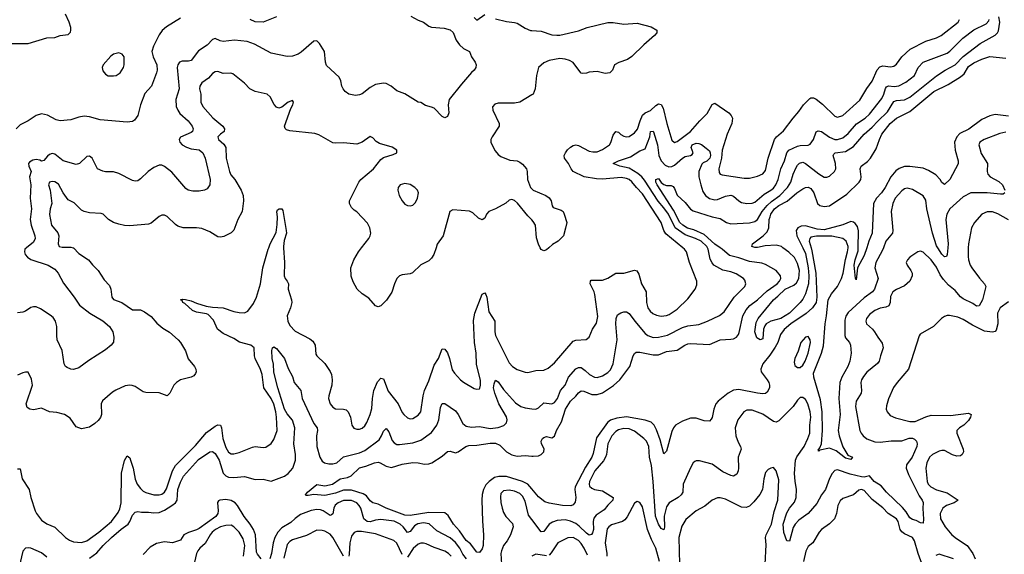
# Model space of a CAD drawing. Header units: inches. Extents: x 1843162 to 1959474, y 907081 to 1016326.
# Tile 128 of 256: x 1866167 to 1873538, y 967704 to 971708. Entities that reach past the tile are written whole.
import ezdxf

# ---------------------------------------------------------------- set-up
doc = ezdxf.new("R2010")
doc.units = ezdxf.units.IN
doc.header["$MEASUREMENT"] = 0
for name, color, linetype in [('B8966', 7, 'Continuous'), ('B8967', 7, 'Continuous'), ('B8976', 7, 'Continuous'), ('B8977', 7, 'Continuous')]:
    doc.layers.add(name, color=color, linetype=linetype)

msp = doc.modelspace()

# ---------------------------------------------------------------- linework, layer by layer
at = {"layer": 'B8966', "color": 5}
for points, elevation in [([(1866218.4, 970000), (1866206, 969990), (1866203.5, 969970), (1866208.8, 969950), (1866224.5, 969930), (1866250, 969912.8), (1866379.3, 969870), (1866430, 969839.6), (1866455.4, 969810), (1866493.8, 969733.8), (1866575.6, 969630), (1866614, 969570), (1866691.6, 969510), (1866790, 969452.6), (1866838, 969410), (1866863.5, 969370), (1866871.6, 969330), (1866867.8, 969292.2), (1866851.1, 969268.9), (1866810, 969234.4), (1866683.7, 969156.3), (1866610, 969099.1), (1866570, 969088), (1866550, 969090.7), (1866522.4, 969102.4), (1866510, 969111), (1866499.1, 969130), (1866484.4, 969230), (1866448.2, 969310), (1866443.7, 969343.7), (1866445.7, 969410), (1866435.8, 969450), (1866416.1, 969476.1), (1866393.9, 969493.9), (1866321.8, 969541.8), (1866290, 969557), (1866270, 969557.6), (1866250, 969552.2), (1866210, 969524.9), (1866190, 969517), (1866150, 969511.8)], 640), ([(1866566.1, 970000), (1866570, 969998.9), (1866610, 969956.5), (1866680.9, 969910), (1866711.9, 969871.9), (1866754.7, 969830), (1866798.6, 969758.6), (1866838.1, 969718.1), (1866848.6, 969688.6), (1866855.4, 969630), (1866870, 969611), (1866931.9, 969590), (1867010, 969534.1), (1867070, 969533.8), (1867100.2, 969520.2), (1867150, 969484.4), (1867194.5, 969434.5), (1867237.4, 969397.4), (1867287.4, 969367.4), (1867353.3, 969310), (1867371.2, 969290), (1867406.8, 969226.8), (1867428.5, 969168.5), (1867476, 969110), (1867485.7, 969090), (1867486.9, 969070), (1867482, 969058), (1867470, 969041.3), (1867450.7, 969029.3), (1867370, 969010.3), (1867339.6, 968990), (1867320.5, 968970), (1867290, 968910.8), (1867270, 968890.8), (1867210, 968912.2), (1867110, 968915.3), (1867090, 968921.7), (1867030, 968960.7), (1867008.5, 968968.5), (1866990, 968970.2), (1866955.7, 968964.3), (1866886.3, 968933.7), (1866861, 968919), (1866785.9, 968854.1), (1866776.8, 968830), (1866779.1, 968750), (1866770.7, 968729.3), (1866753.4, 968706.6), (1866730, 968683.7), (1866690, 968657), (1866630, 968642.4), (1866590, 968659.1), (1866543.4, 968723.4), (1866502.8, 968750), (1866444.9, 968764.9), (1866390, 968770.2), (1866330, 968798), (1866270, 968785.2), (1866243, 968790), (1866223.7, 968803.7), (1866215.9, 968830), (1866261.3, 968970), (1866255.8, 969015.8), (1866230, 969068), (1866210, 969068.7), (1866190, 969063.1), (1866150, 969045.7)], 620), ([(1866150, 968343.8), (1866170, 968342.8), (1866186.2, 968270), (1866236.4, 968190), (1866249.7, 968129.7), (1866282.7, 968030), (1866292.5, 968010), (1866330, 967960.2), (1866370, 967931.1), (1866430, 967908), (1866510, 967830.2), (1866539.6, 967810), (1866570, 967797.4), (1866630, 967793), (1866670, 967805.2), (1866759.1, 967870), (1866854.2, 967950), (1866903.7, 968016.3), (1866915.8, 968044.2), (1866925.8, 968090), (1866929.4, 968310.6), (1866950, 968405.5), (1866970, 968440.3), (1866990, 968425.7), (1866996.8, 968410), (1867015.6, 968350), (1867030, 968266), (1867046.8, 968230), (1867070, 968196.9), (1867090, 968177.3), (1867110, 968165.4), (1867170, 968150.2), (1867210, 968148.5), (1867230, 968154.2), (1867250, 968168), (1867265.8, 968194.2), (1867310.5, 968330), (1867332, 968368), (1867481.7, 968518.3), (1867564, 968616), (1867630, 968664.3), (1867650, 968672.4), (1867670.2, 968670), (1867678.1, 968650), (1867688, 968570), (1867710, 968502.6), (1867730, 968469.1), (1867750, 968456.5), (1867770, 968455.2), (1867810, 968465.4), (1867910, 968506.9), (1867930, 968510.2), (1867990, 968503.1), (1868010, 968507), (1868050, 968534.4), (1868070, 968563.8), (1868094.2, 968630), (1868089.9, 968730), (1868083.7, 968770), (1868070, 968827.3), (1868050.5, 968870.5), (1867993.6, 968950), (1867982.8, 969050), (1867970, 969086.6), (1867929.3, 969170), (1867924, 969190), (1867921.2, 969250), (1867897.6, 969270), (1867811.5, 969291.5), (1867770, 969320.4), (1867690, 969357.7), (1867646.6, 969390), (1867616.4, 969456.4), (1867578.6, 969498.6), (1867565.4, 969505.4), (1867490, 969518.2), (1867459.8, 969530), (1867402.3, 969582.3), (1867388.2, 969590), (1867383.6, 969603.6), (1867369.6, 969610.4), (1867384.4, 969615.6), (1867408.3, 969611.7), (1867450, 969601.3), (1867490, 969583.6), (1867561.6, 969561.6), (1867610, 969553.8), (1867690, 969549.2), (1867770, 969522.9), (1867810, 969514.5), (1867850, 969513.4), (1867875, 969525), (1867918.2, 969581.8), (1867939.9, 969630), (1867970.7, 969730), (1867988, 969850), (1868026.8, 969990), (1868030.7, 970000)], 580), ([(1868142.4, 970000), (1868150.2, 969890.2), (1868146, 969790), (1868153.4, 969770), (1868170.2, 969750), (1868179.2, 969730), (1868175.5, 969690), (1868202.4, 969610), (1868203.6, 969590), (1868193.6, 969550), (1868168.4, 969490), (1868174.5, 969450), (1868190, 969417), (1868230, 969374), (1868338.1, 969318.1), (1868360.6, 969300.6), (1868377.6, 969270), (1868383.5, 969203.5), (1868391.7, 969190), (1868450, 969131.6), (1868491.9, 969071.9), (1868500.2, 969050), (1868506.3, 969010), (1868503.2, 968970), (1868480.2, 968890), (1868478.5, 968870), (1868491.6, 968830), (1868510, 968806), (1868530, 968794), (1868591.2, 968791.2), (1868610, 968784.6), (1868627, 968770), (1868642.3, 968730), (1868653, 968670), (1868667.2, 968647.2), (1868690, 968640.4), (1868710, 968641.3), (1868730, 968648.7), (1868750, 968666.4), (1868765.1, 968690), (1868790, 968750.7), (1868804, 968796), (1868806.8, 968870), (1868818.6, 968930), (1868845.2, 968994.8), (1868870, 969022.6), (1868890, 969017.6), (1868926, 968926), (1868999.3, 968830), (1869030, 968766.4), (1869042.6, 968750), (1869070, 968725.7), (1869090, 968719.5), (1869110, 968720.3), (1869150, 968744.6), (1869169.7, 968770), (1869187.4, 968890), (1869197.5, 968930), (1869230, 969002.6), (1869270, 969120.3), (1869301.2, 969170), (1869330, 969242.8), (1869350, 969240.4), (1869370, 969212.4), (1869385.4, 969170), (1869405.4, 969085.4), (1869421.2, 969061.2), (1869466.7, 969010), (1869490, 968992), (1869570, 968946), (1869590, 968940.7), (1869610, 968942.8), (1869612.7, 968947.3), (1869616.9, 968970), (1869615.5, 969004.5), (1869587.2, 969127.2), (1869583.4, 969210), (1869571.1, 969290), (1869564.9, 969455.1), (1869574.4, 969510), (1869630, 969652.9), (1869650, 969662), (1869656.3, 969650), (1869663, 969630), (1869679.7, 969519.7), (1869723.9, 969450), (1869724.2, 969370), (1869730, 969343), (1869830, 969138.4), (1869855.3, 969110), (1869890, 969087.9), (1869950, 969067.2), (1869970, 969065.3), (1870000, 969073.1)], 580), ([(1869284.1, 970000), (1869268, 969950), (1869250, 969920.5), (1869230, 969902), (1869168.8, 969871.2), (1869107.5, 969812.5), (1869090, 969804.2), (1869030, 969797.3), (1869010, 969788.9), (1868989.8, 969770), (1868972, 969730), (1868953, 969667), (1868913.2, 969606.8), (1868870, 969565.5), (1868850, 969558), (1868830, 969564), (1868781.2, 969621.2), (1868730, 969654), (1868694, 969690), (1868663.4, 969743.4), (1868647.7, 969787.7), (1868645.7, 969850), (1868667.2, 969910), (1868702.3, 969970), (1868725.5, 970000)], 620), ([(1866690, 967675.1), (1866744.6, 967715.4), (1866791.3, 967770), (1866854.3, 967830), (1866927.1, 967892.9), (1866978.2, 967930), (1866992.1, 967950), (1867010, 967997.3), (1867030, 968019.6), (1867050, 968023.6), (1867078.5, 968018.5), (1867130, 968020.4), (1867170, 968015.1), (1867210, 968017.9), (1867250, 968034.4), (1867306.6, 968070), (1867332.7, 968090), (1867344.5, 968110), (1867351.1, 968190), (1867370, 968245.2), (1867392.5, 968290), (1867505.8, 968414.2), (1867590, 968471.9), (1867610, 968474.6), (1867630, 968457.8), (1867658.8, 968410), (1867690, 968311.9), (1867710, 968292.1), (1867730, 968282.6), (1867770, 968278.3), (1867850, 968285.5), (1867930, 968264.2), (1867990, 968265.4), (1868050, 968251.2), (1868149.7, 968290), (1868177.8, 968310), (1868212.1, 968350), (1868230.8, 968409.2), (1868230.3, 968450), (1868218.2, 968530), (1868227.4, 968650), (1868209.6, 968709.6), (1868170, 968755.4), (1868148.3, 968790), (1868099.1, 968950), (1868070, 969066.6), (1868067.7, 969127.7), (1868057.8, 969170), (1868053.3, 969230), (1868059.5, 969250), (1868070, 969257), (1868090, 969246), (1868148.9, 969170), (1868175.7, 969095.7), (1868210, 969034.4), (1868222.3, 968990), (1868271.7, 968930), (1868282.6, 968870), (1868370, 968683.1), (1868392.6, 968650), (1868397.2, 968630), (1868388.7, 968590), (1868390.2, 968510), (1868412.9, 968430), (1868430, 968402), (1868448.9, 968388.9), (1868481.6, 968381.6), (1868510, 968380.9), (1868541.3, 968390), (1868590, 968434.2), (1868710, 968462.5), (1868750, 968480.8), (1868858, 968562), (1868876.3, 968590), (1868890, 968626.7), (1868910, 968644.9), (1868930, 968620.4), (1868955.8, 968555.8), (1868970, 968538.5), (1868990, 968527.3), (1869010, 968525.9), (1869110, 968539.8), (1869170, 968558.5), (1869250, 968615), (1869290.6, 968670), (1869305.6, 968710), (1869316.8, 968803.2), (1869330, 968832.2), (1869350, 968834.3), (1869430, 968778.9), (1869450, 968750.4), (1869484.4, 968684.4), (1869510, 968663.6), (1869550, 968655.4), (1869610, 968659.8), (1869690, 968646.1), (1869747.7, 968652.3), (1869791.8, 968668.2), (1869812.3, 968687.7), (1869815.7, 968710), (1869810, 968733.5), (1869755, 968830), (1869722.9, 968910), (1869713.9, 968950), (1869718.3, 968981.7), (1869730, 969006.7), (1869750, 968996.1), (1869790, 968938.7), (1869877.6, 968837.6), (1869919.5, 968810), (1869950, 968800.9), (1870000, 968794.2)], 560), ([(1870000, 968194.4), (1869969.9, 968229.9), (1869930, 968249.5), (1869810, 968285.7), (1869753.1, 968286.9), (1869722.1, 968277.9), (1869680.7, 968250), (1869657.2, 968222.8), (1869638.7, 968190), (1869628.1, 968151.9), (1869625.5, 968110), (1869631.1, 967951.1), (1869639.6, 967850), (1869637.3, 967770), (1869630, 967743.7), (1869610, 967718), (1869590, 967719.6), (1869542.7, 967782.7), (1869510, 967807.9), (1869458.8, 967878.8), (1869414, 967930), (1869374.7, 967994.7), (1869350, 968014.5), (1869230, 968016.6), (1869090, 967994.2), (1869050, 967997.8), (1868911.5, 968050), (1868850, 968080.4), (1868810, 968089.8), (1868790, 968105.4), (1868762.2, 968142.2), (1868737.7, 968157.7), (1868650, 968183.4), (1868590, 968183), (1868530, 968160.5), (1868450, 968144), (1868370, 968152), (1868325.1, 968145.1), (1868310, 968145.2), (1868306, 968150), (1868321.2, 968170), (1868390, 968227.7), (1868450, 968217), (1868508.7, 968230), (1868566.6, 968270), (1868620.5, 968279.5), (1868648.1, 968291.9), (1868710, 968352.2), (1868757.3, 968362.7), (1868824, 968390), (1868850, 968393.4), (1868864.7, 968390), (1868910, 968364.4), (1868950, 968354.9), (1869030, 968378.7), (1869110, 968390.3), (1869150, 968388.4), (1869198, 968378), (1869230, 968380.9), (1869251.8, 968390), (1869330, 968438.7), (1869370, 968473.7), (1869390, 968476), (1869430, 968464.9), (1869450, 968470.2), (1869506.3, 968510), (1869530, 968518.4), (1869590, 968521.8), (1869690, 968536.3), (1869730, 968536.3), (1869761.8, 968521.8), (1869810, 968471.1), (1869850, 968447.9), (1869890, 968439), (1869950, 968444.7), (1870000, 968439.7)], 540), ([(1870000, 967964.3), (1869976, 967996), (1869950, 968100.7), (1869930, 968138.8), (1869910, 968158.2), (1869870, 968177.5), (1869830, 968185.3), (1869790, 968178.9), (1869770, 968158), (1869765.6, 968134.4), (1869769.2, 968090.8), (1869779.2, 968050), (1869790, 968018), (1869807.1, 967987.1), (1869855.3, 967935.3), (1869860.2, 967910), (1869842.3, 967850), (1869816.2, 967803.8), (1869790, 967769.6), (1869773, 967730), (1869769.3, 967710), (1869773, 967630)], 560), ([(1867975.2, 967670), (1867945.9, 967705.9), (1867939.8, 967719.8), (1867931.2, 967850), (1867916.9, 967890), (1867892.5, 967930), (1867846.7, 967986.7), (1867797.7, 968070), (1867778.9, 968090), (1867750, 968106.1), (1867710, 968113.2), (1867665.5, 968110), (1867655.5, 968104.5), (1867647.8, 968092.2), (1867653.3, 968030), (1867649.1, 968010), (1867634.1, 967985.9), (1867510, 967896.7), (1867490, 967885.8), (1867430, 967867.8), (1867396.5, 967850), (1867370.7, 967809.2), (1867310, 967790.6), (1867250, 967796.7), (1867190, 967784.7), (1867143.3, 967756.7), (1867090, 967702.4)], 560), ([(1869511.1, 967670), (1869485.5, 967705.5), (1869462.6, 967750), (1869430, 967792.8), (1869390, 967826.6), (1869290, 967879.8), (1869231.9, 967931.9), (1869190, 967939.9), (1869147.3, 967932.7), (1869123.1, 967916.9), (1869090, 967874.2), (1869070, 967866.8), (1869036.7, 967910), (1869015.4, 967930), (1868970, 967952.8), (1868870, 967964.3), (1868830, 967959.1), (1868790, 967947.5), (1868767.2, 967950), (1868743.5, 967970), (1868721.7, 968050), (1868709.3, 968070), (1868690, 968088.8), (1868650, 968106.7), (1868590, 968105.6), (1868550, 968090.3), (1868528.4, 968071.6), (1868518.8, 968050), (1868510, 968007.6), (1868501.4, 967998.6), (1868490, 967994.2), (1868439.3, 968030), (1868418, 968038), (1868390, 968040.1), (1868350, 968032.6), (1868270, 968000.9), (1868230, 967973.1), (1868197, 967943), (1868130, 967900.9), (1868100.3, 967870), (1868077, 967830), (1868063.1, 967790), (1868051.6, 967710), (1868040.3, 967670)], 560), ([(1867841, 967690), (1867851.5, 967770), (1867839.2, 967819.2), (1867810.8, 967870), (1867770, 967908.6), (1867750, 967921.2), (1867710, 967920.6), (1867670, 967909.3), (1867632, 967890), (1867608.8, 967870), (1867592.1, 967850), (1867555.7, 967784.3), (1867514.6, 967750), (1867499.2, 967730), (1867489.5, 967710), (1867475, 967645)], 580), ([(1868590, 967689.8), (1868510.3, 967830.3), (1868490, 967853.8), (1868450, 967876.8), (1868430, 967882.4), (1868390, 967883.5), (1868314.7, 967845.3), (1868210, 967812.3), (1868190, 967799.8), (1868170, 967776.9), (1868144.1, 967675.9)], 580), ([(1869030, 967702.5), (1868990, 967787.6), (1868968.2, 967808.2), (1868830, 967857.4), (1868726.7, 967873.3), (1868690, 967874.5), (1868670, 967867.8), (1868650, 967839.5), (1868637.5, 967790), (1868634.4, 967705.6), (1868630, 967689.6)], 580), ([(1866370, 967681.8), (1866330, 967714.7), (1866250, 967748.7), (1866230, 967752.9), (1866209.6, 967750.4), (1866190, 967727.3), (1866161.6, 967610)], 580), ([(1869397, 967690), (1869378.2, 967710), (1869350, 967726.8), (1869270, 967753.9), (1869210, 967781.3), (1869190, 967787.5), (1869170, 967787.3), (1869150, 967779), (1869113.4, 967746.6), (1869070, 967682)], 580)]:
    msp.add_lwpolyline(points, dxfattribs=dict(at, elevation=elevation))
at = {"layer": 'B8967', "color": 5}
for points, elevation in [([(1866110, 971529.7), (1866230, 971528.7), (1866370, 971570.9), (1866430, 971575.3), (1866470, 971588.5), (1866530, 971597.4), (1866545.8, 971614.2), (1866550.2, 971630), (1866548.3, 971650), (1866537.8, 971690), (1866510.3, 971750)], 660), ([(1869094.1, 971734.1), (1869150, 971703.1), (1869190, 971688.4), (1869230, 971658.9), (1869250, 971651.1), (1869345.4, 971645.4), (1869390, 971631.5), (1869410.8, 971610.8), (1869433.8, 971553.8), (1869459.6, 971519.6), (1869490, 971491.5), (1869534, 971470), (1869549, 971430), (1869577.2, 971390), (1869585.2, 971370), (1869582.7, 971350), (1869569.4, 971330), (1869548.5, 971311.5), (1869474.6, 971225.4), (1869382.9, 971110), (1869373.6, 971070), (1869379, 971010), (1869370, 970982), (1869350, 970972), (1869330, 970982), (1869270, 971044), (1869250, 971053.4), (1869204.5, 971064.5), (1869170, 971086.8), (1869150, 971090.8), (1869050, 971153.4), (1868990, 971174), (1868946.8, 971210), (1868910, 971230.4), (1868890, 971232.7), (1868830, 971221.6), (1868790, 971200.5), (1868730, 971153), (1868710, 971145.5), (1868681.1, 971141.1), (1868630, 971150.7), (1868602.8, 971170), (1868587.3, 971190), (1868577.3, 971210), (1868570.6, 971250.6), (1868557.5, 971277.5), (1868464.6, 971364.6), (1868455.8, 971390), (1868449.2, 971470), (1868410, 971530.4), (1868390, 971548.4), (1868370, 971546.7), (1868275.1, 971464.9), (1868250.8, 971449.2), (1868210, 971434.9), (1868170, 971431.5), (1868050, 971456.4), (1867923.5, 971523.5), (1867870, 971543.7), (1867775.5, 971555.5), (1867690, 971544.6), (1867668.7, 971548.7), (1867630, 971567.4), (1867610, 971560.3), (1867570, 971516), (1867506.1, 971473.9), (1867450, 971402.3), (1867430, 971396.1), (1867383.1, 971396.9), (1867362.9, 971390), (1867350, 971370.7), (1867346.5, 971350), (1867360.8, 971190), (1867335, 971110), (1867338.2, 971058.2), (1867349.8, 971030), (1867366.2, 971006.2), (1867428.2, 970950), (1867458, 970910), (1867466, 970890), (1867459.6, 970870), (1867450, 970863.1), (1867371, 970829), (1867361.3, 970810), (1867365.7, 970790), (1867384, 970770), (1867414.2, 970754.2), (1867450, 970741.1), (1867510, 970732.4), (1867538.5, 970710), (1867555.5, 970670), (1867592.4, 970510), (1867589.6, 970470.4), (1867570, 970440.7), (1867550, 970430.6), (1867510, 970424.4), (1867463.9, 970423.9), (1867426.8, 970430), (1867410, 970444), (1867305.8, 970565.8), (1867250, 970608.4), (1867230, 970617.6), (1867210, 970617.6), (1867170, 970599.5), (1867128.1, 970571.9), (1867070, 970514.9), (1867050, 970502), (1867030, 970498), (1867010, 970503), (1866910, 970556.4), (1866870, 970568.2), (1866810, 970568.2), (1866790, 970572.4), (1866750.3, 970590.3), (1866710.2, 970670.2), (1866690, 970686.7), (1866670, 970682), (1866613.3, 970630), (1866590, 970623.8), (1866491.8, 970651.8), (1866430, 970700.3), (1866410, 970705.3), (1866390, 970698.7), (1866373.8, 970686.2), (1866347.2, 970652.8), (1866330, 970647.3), (1866316.7, 970656.7), (1866290, 970661.5), (1866264.5, 970655.5), (1866240.3, 970639.7), (1866233, 970630), (1866235.1, 970610), (1866252.3, 970570), (1866240.6, 970530), (1866249.3, 970470), (1866244.7, 970370), (1866253.8, 970290), (1866244.6, 970210), (1866252.1, 970170), (1866279.8, 970090), (1866282.5, 970070), (1866270, 970041.5), (1866218.4, 970000)], 640), ([(1869570, 971724.5), (1869590, 971705.1), (1869650, 971747)], 620), ([(1867370, 971720.3), (1867265.8, 971654.2), (1867232.9, 971627.1), (1867210, 971595.5), (1867167.6, 971510), (1867156.1, 971470), (1867165.3, 971430), (1867194.5, 971370), (1867195.3, 971330), (1867190.9, 971310), (1867153, 971210), (1867104, 971156), (1867070.9, 971070), (1867050, 970991), (1867025.6, 970954.4), (1867010, 970944.9), (1866970, 970940.4), (1866770, 970958.9), (1866690, 970979), (1866650, 970984), (1866610, 970977.4), (1866550, 970956.9), (1866470, 970949), (1866438.7, 970958.7), (1866373.7, 970993.7), (1866330, 971003.7), (1866290.9, 970989.1), (1866229.8, 970950.2), (1866170, 970919.5), (1866140.5, 970890)], 660), ([(1868090, 971728), (1867990, 971690.2), (1867930, 971692.6), (1867892.7, 971710)], 660), ([(1869730, 971714.2), (1869810, 971693.2), (1869870, 971687), (1869890, 971680.8), (1869950, 971643.9), (1869990, 971627.3), (1870000, 971626.7)], 620), ([(1868725.5, 970000), (1868779.6, 970070), (1868791.4, 970090), (1868796.1, 970110), (1868789.2, 970149.2), (1868770, 970183.8), (1868690, 970268.2), (1868670, 970280.4), (1868650, 970301.6), (1868636.5, 970330), (1868635.6, 970350), (1868706, 970490), (1868721, 970510), (1868815.8, 970590), (1868870, 970661.1), (1868890, 970676.4), (1868962.9, 970697.1), (1868990, 970709.5), (1868991, 970730), (1868954.1, 970754.1), (1868859.8, 970779.8), (1868835.5, 970795.5), (1868810, 970822.4), (1868790, 970832.7), (1868730, 970790.5), (1868690, 970776.3), (1868590, 970784.4), (1868530, 970782.4), (1868510, 970786.4), (1868405.2, 970845.2), (1868375.5, 970855.5), (1868190, 970876.2), (1868163.7, 970883.7), (1868152.9, 970892.9), (1868150.2, 970910), (1868196.6, 971043.4), (1868212.4, 971070), (1868216.5, 971090), (1868210, 971102.4), (1868177.4, 971090), (1868130, 971051.7), (1868105.5, 971045.5), (1868090, 971052.7), (1868072.4, 971072.4), (1868041.7, 971130), (1868020.5, 971150), (1867930, 971170.2), (1867889.2, 971189.2), (1867850, 971233.4), (1867763, 971303), (1867747.9, 971307.9), (1867690, 971304.4), (1867650, 971320.2), (1867630, 971316.5), (1867610, 971304.7), (1867579.1, 971270), (1867530, 971235.2), (1867515.1, 971210), (1867513.1, 971190), (1867522.4, 971150), (1867523, 971090), (1867537.3, 971057.3), (1867611.8, 970971.8), (1867687.6, 970910), (1867700.3, 970890), (1867698.3, 970870), (1867669.7, 970850), (1867650.8, 970830), (1867654.6, 970810), (1867694.9, 970774.9), (1867710.5, 970750), (1867712.6, 970670), (1867737.4, 970570), (1867747, 970547), (1867777, 970510), (1867825.1, 970430), (1867840.3, 970390), (1867841.8, 970350), (1867831.4, 970270), (1867800.3, 970210), (1867770, 970130.5), (1867750, 970110.3), (1867695.8, 970084.2), (1867670, 970079), (1867650, 970081.5), (1867590, 970118.5), (1867530, 970143.6), (1867490, 970148.9), (1867390, 970147.6), (1867350, 970161.7), (1867332.8, 970172.8), (1867270, 970233.1), (1867250, 970242.6), (1867230, 970242.6), (1867210, 970233.7), (1867150, 970183.1), (1867130, 970176), (1866990, 970164.9), (1866950, 970166.5), (1866910, 970175.6), (1866869.2, 970189.2), (1866830.6, 970210), (1866792.7, 970250), (1866777.1, 970257.1), (1866690, 970261.6), (1866650, 970271.3), (1866630, 970281.3), (1866575.3, 970335.3), (1866530, 970358.3), (1866492.8, 970410), (1866456, 970476), (1866430, 970493.1), (1866410, 970496.8), (1866388.5, 970490), (1866381.8, 970470), (1866393.9, 970430), (1866407.2, 970330), (1866393.7, 970290), (1866390, 970248), (1866405.4, 970170), (1866451.2, 970111.2), (1866459.4, 970090), (1866455.3, 970030), (1866462.4, 970010), (1866484.9, 970004.9), (1866550, 970004.5), (1866566.1, 970000)], 620), ([(1870000, 971144.1), (1869910, 971089.4), (1869870, 971081.7), (1869750, 971083.2), (1869724, 971076), (1869705.4, 971054.6), (1869707.7, 971030), (1869757.4, 970930), (1869756.9, 970910), (1869702.7, 970830), (1869694.2, 970810), (1869693.3, 970790), (1869697.8, 970777.8), (1869726.5, 970726.5), (1869750, 970696.9), (1869770, 970682), (1869836.8, 970656.8), (1869890, 970649.7), (1869910, 970641.5), (1869930, 970624.8), (1869961, 970590), (1869967.1, 970570), (1869967.6, 970510), (1869989.7, 970449.7), (1870000, 970440.5)], 620), ([(1870000, 970207.8), (1869970, 970239.1), (1869893.7, 970333.7), (1869870, 970352.7), (1869850, 970361.6), (1869830, 970356.3), (1869805.3, 970334.7), (1869728.6, 970291.4), (1869678.4, 970270), (1869660.4, 970250), (1869650, 970222), (1869630, 970208.5), (1869600.5, 970220.5), (1869560, 970260), (1869534.6, 970274.6), (1869410, 970283.2), (1869387.4, 970270), (1869336.9, 970090), (1869292.9, 970027.1), (1869284.1, 970000)], 620), ([(1868030.7, 970000), (1868042.4, 970030), (1868086, 970114), (1868094.9, 970174.9), (1868097.2, 970230), (1868091.9, 970268.1), (1868096, 970284), (1868108, 970290), (1868130, 970290.4), (1868137.7, 970277.7), (1868162, 970130), (1868162.9, 970110), (1868146.7, 970053.3), (1868141.7, 970010), (1868142.4, 970000)], 580)]:
    msp.add_lwpolyline(points, dxfattribs=dict(at, elevation=elevation))
for points, elevation in [([(1866910, 971459.3), (1866870, 971449.3), (1866850, 971434.5), (1866790.7, 971370), (1866784.9, 971350), (1866790, 971324.7), (1866810, 971300.7), (1866830, 971288), (1866870, 971287.3), (1866890, 971290.7), (1866918, 971310), (1866944.2, 971350), (1866949.7, 971370), (1866949.4, 971430), (1866934, 971450)], 680), ([(1869050, 970480.5), (1869016, 970470), (1869000.5, 970450), (1868997.1, 970430), (1869007.2, 970390), (1869030, 970350.7), (1869050, 970326.8), (1869070, 970317.3), (1869090, 970314.8), (1869110, 970318.8), (1869130, 970338), (1869143.7, 970370), (1869152, 970410), (1869146, 970430), (1869126, 970450), (1869090, 970473)], 640)]:
    msp.add_lwpolyline(points, close=True, dxfattribs=dict(at, elevation=elevation))
at = {"layer": 'B8976', "color": 5}
for points, elevation in [([(1872091.2, 970000), (1872097.2, 969977.2), (1872126.6, 969810), (1872134.3, 969630), (1872128.8, 969590), (1872102.6, 969550), (1872054, 969506), (1871940.5, 969430), (1871890, 969388.3), (1871863.5, 969350), (1871841.5, 969290), (1871823.7, 969256.3), (1871783.7, 969196.3), (1871730.9, 969130), (1871715.4, 969090), (1871717.6, 969070), (1871763.6, 969010), (1871775.2, 968990), (1871780.2, 968970), (1871779.7, 968950), (1871763, 968917), (1871750, 968907.1), (1871730, 968905.6), (1871690, 968909.8), (1871550, 968938.9), (1871510, 968933.3), (1871470, 968911.6), (1871394.9, 968850), (1871379.3, 968830), (1871363.8, 968790), (1871350, 968729), (1871344.2, 968715.8), (1871330, 968702), (1871290, 968703), (1871230, 968723.1), (1871190, 968722.3), (1871130, 968701.2), (1871076.9, 968670), (1871061.5, 968650), (1871050, 968622.9), (1871010, 968476.2), (1870990, 968455.1), (1870961.4, 968561.4), (1870935.3, 968635.3), (1870916.8, 968670), (1870893.3, 968693.3), (1870849.6, 968709.6), (1870710, 968733.8), (1870636.8, 968723.2), (1870590, 968707.5), (1870566.3, 968690), (1870485.2, 968574.8), (1870461.2, 968458.8), (1870451.3, 968430), (1870402.8, 968357.2), (1870326.1, 968210), (1870322.7, 968190), (1870329.1, 968130), (1870326, 968094), (1870310, 968074), (1870293.9, 968066.1), (1870231, 968069), (1870130, 968085.6), (1870097, 968097), (1870050, 968135.3), (1870000, 968194.4)], 540), ([(1870000, 968439.7), (1870010, 968438.7), (1870050, 968441.1), (1870069.6, 968450), (1870090, 968471.3), (1870093.5, 968493.5), (1870072.3, 968530), (1870072, 968550), (1870080.9, 968570), (1870090, 968579.1), (1870110, 968586), (1870150, 968576.4), (1870170, 968587.7), (1870184.5, 968630), (1870223.9, 968696.1), (1870251.7, 968790), (1870290, 968851.4), (1870330.7, 968889.3), (1870350, 968914), (1870370, 968927.1), (1870390, 968924.5), (1870450, 968901), (1870490, 968899.6), (1870530, 968913.5), (1870612.2, 968967.8), (1870659.4, 969010), (1870734.8, 969110), (1870759.7, 969190), (1870770, 969208.2), (1870782.8, 969217.2), (1870810, 969217.6), (1870910, 969198), (1870950, 969197.9), (1871010, 969222), (1871090, 969232.9), (1871147.4, 969270), (1871170, 969278.8), (1871190, 969281.7), (1871330, 969274.6), (1871410, 969309.4), (1871490, 969313.9), (1871510, 969317.8), (1871534.2, 969330), (1871549.4, 969350.6), (1871554.3, 969365.7), (1871581.5, 969490), (1871605.2, 969534.8), (1871633.7, 969566.3), (1871690, 969610.7), (1871762.4, 969677.6), (1871838.8, 969730), (1871855.8, 969750), (1871864.3, 969770), (1871862, 969790), (1871829.7, 969830), (1871750, 969874.5), (1871723.4, 969883.4), (1871630, 969897.5), (1871550, 969924.9), (1871480.8, 969940.8), (1871426.3, 969990), (1871410.9, 970000)], 540), ([(1873268.4, 970000), (1873267, 969933), (1873270.3, 969909.7), (1873283.2, 969870), (1873294.7, 969850), (1873352.4, 969772.4), (1873390.3, 969730), (1873399.5, 969710), (1873375.5, 969610), (1873350, 969565.1), (1873330, 969561.1), (1873302.1, 969582.1), (1873230, 969616.9), (1873210, 969631.4), (1873170, 969678.4), (1873120.5, 969720.5), (1873082.6, 969762.6), (1873057.4, 969797.4), (1873030, 969855.1), (1872990.6, 969910), (1872930, 969967.8), (1872910, 969973.6), (1872890, 969969.5), (1872830.5, 969930), (1872813, 969910), (1872803.8, 969890), (1872810.4, 969870), (1872839.5, 969830), (1872847.6, 969810), (1872848.7, 969788.7), (1872831.4, 969750), (1872790, 969714.6), (1872730, 969688.1), (1872704.2, 969670), (1872685.4, 969634.6), (1872684.7, 969590), (1872674.3, 969565.7), (1872650, 969555.1), (1872610, 969547.9), (1872570, 969530.8), (1872530, 969499.1), (1872507.7, 969470), (1872500.9, 969450), (1872505.7, 969430), (1872551, 969391), (1872567.4, 969370), (1872590.3, 969330), (1872624.7, 969284.7), (1872631.1, 969250), (1872610.3, 969190.3), (1872601.5, 969150), (1872590, 969131.6), (1872510, 969066.8), (1872483.4, 969036.6), (1872469.6, 969010.4), (1872464.8, 968990), (1872470.2, 968930), (1872467.5, 968910), (1872428.4, 968850), (1872425, 968810), (1872457.8, 968630), (1872466.4, 968610), (1872482, 968590), (1872510, 968567.6), (1872570, 968546), (1872610, 968543.8), (1872690, 968554), (1872770, 968554.4), (1872826.9, 968573.1), (1872850, 968573.2), (1872865.9, 968565.9), (1872881, 968550), (1872887, 968530), (1872883.8, 968510), (1872847.5, 968430), (1872805.4, 968374.6), (1872803, 968350), (1872820.5, 968300.5), (1872901.2, 968141.2), (1872924, 968110), (1872930, 968090.8), (1872927.7, 968047.7), (1872933, 967967), (1872930, 967938), (1872910, 967938.4), (1872878, 967958), (1872850, 967964.5), (1872830, 967976.4), (1872802.8, 968022.8), (1872775.1, 968055.1), (1872656, 968170), (1872615.4, 968215.4), (1872563.2, 968250), (1872530, 968291.9), (1872490, 968282.2), (1872470, 968283.9), (1872384.8, 968304.8), (1872290, 968337.1), (1872268.7, 968331.3), (1872249.1, 968310), (1872228.9, 968271.1), (1872200.7, 968190), (1872170, 968148.9), (1872134.6, 968085.4), (1872070, 968009), (1872000, 967960), (1871971.3, 967930), (1871956.4, 967903.6), (1871930, 967802.7), (1871910, 967804.5), (1871887.5, 967867.5), (1871881.5, 967930), (1871910, 968013.6), (1871930, 968050.2), (1871966.4, 968093.6), (1871980.7, 968130), (1871983.6, 968190), (1871972.3, 968252.3), (1871967.8, 968310), (1871975.1, 968410), (1871985.7, 968434.3), (1872039.9, 968510), (1872068.5, 968570), (1872081.2, 968610), (1872082.4, 968670), (1872089.9, 968730), (1872085.7, 968770), (1872068, 968830), (1872050, 968862.7), (1872030, 968879.3), (1872010, 968877.2), (1871990, 968857.2), (1871956.4, 968810), (1871897.7, 968750), (1871850, 968703.1), (1871830, 968694.2), (1871810, 968697.8), (1871730, 968752.5), (1871650, 968782.4), (1871610, 968783.5), (1871588.9, 968771.1), (1871543.9, 968710), (1871523.5, 968650), (1871528.5, 968590), (1871544.7, 968544.7), (1871563.2, 968510), (1871567.7, 968490), (1871544.9, 968430), (1871548.8, 968350), (1871546.7, 968330), (1871535.6, 968304.4), (1871511.3, 968290), (1871490, 968292.8), (1871430, 968322.6), (1871350, 968378.9), (1871255.2, 968404.8), (1871230, 968403.6), (1871221.5, 968398.5), (1871210, 968389.4), (1871190, 968352.3), (1871133.4, 968230), (1871130.3, 968170), (1871118.3, 968150), (1871096.5, 968130), (1871030.1, 968089.9), (1871010, 968059.1), (1870991.8, 967990), (1870994.1, 967905.9), (1870990, 967886.6), (1870970, 967896.9), (1870950, 967928.3), (1870926.7, 967990), (1870909.4, 968249.4), (1870895.9, 968370), (1870882.6, 968430), (1870877.4, 968510), (1870858.2, 968550), (1870839.8, 968570), (1870770, 968627), (1870730, 968643.9), (1870690, 968647), (1870650, 968636.1), (1870630, 968623.2), (1870599.8, 968590), (1870568.9, 968530), (1870560.5, 968450), (1870553.2, 968430), (1870536.4, 968403.6), (1870472.3, 968330), (1870432.8, 968250), (1870429.3, 968230), (1870433.8, 968213.8), (1870450, 968198), (1870469.6, 968189.6), (1870530, 968178.4), (1870611, 968130), (1870606.2, 968110), (1870568.7, 968071.3), (1870543.6, 968036.4), (1870483.3, 967996.7), (1870465.3, 967974.7), (1870460.1, 967950), (1870462.2, 967890), (1870455.7, 967864.3), (1870447, 967853), (1870430, 967848), (1870410, 967860.9), (1870355.6, 967915.6), (1870330, 967933.7), (1870290, 967952.8), (1870250, 967961.5), (1870190, 967957.7), (1870154.4, 967945.6), (1870130, 967928.3), (1870090, 967873.5), (1870070, 967872.2), (1870000, 967964.3)], 560), ([(1870000, 968794.2), (1870030, 968790.2), (1870050, 968800.9), (1870090, 968838.5), (1870150, 968830.2), (1870170, 968839.6), (1870191.9, 968870), (1870216, 968930), (1870249.9, 968970.1), (1870274.3, 969030), (1870330, 969092.3), (1870341.1, 969098.9), (1870350, 969103.5), (1870370, 969102), (1870401.1, 969081.1), (1870431.8, 969050), (1870470.8, 969029.2), (1870490, 969028.3), (1870530, 969039.2), (1870570, 969064.4), (1870590, 969086), (1870610, 969130.8), (1870639.5, 969310), (1870630.7, 969430), (1870631.8, 969470), (1870642.9, 969497.1), (1870667.8, 969512.2), (1870690, 969518.6), (1870710, 969518.6), (1870730, 969508.1), (1870772.5, 969450), (1870850, 969358.6), (1870870, 969342.2), (1870910, 969327.9), (1870950, 969329.4), (1871015.7, 969344.3), (1871130, 969401.3), (1871170, 969414.8), (1871250, 969425.6), (1871316.2, 969450), (1871406.9, 969493.1), (1871440.7, 969519.3), (1871515.8, 969630), (1871596, 969710), (1871603.9, 969730), (1871596.6, 969756.6), (1871586.6, 969770), (1871530, 969805.2), (1871490, 969819.5), (1871430, 969830.6), (1871364.7, 969870), (1871350, 969886.9), (1871335.3, 969915.3), (1871322.1, 969990), (1871316.7, 970000)], 560), ([(1870000, 969073.1), (1870030, 969080.9), (1870090, 969082.7), (1870122.8, 969097.2), (1870170, 969137.3), (1870310, 969299), (1870330, 969308.1), (1870406.9, 969313.1), (1870429.7, 969330.3), (1870454.3, 969390), (1870484.4, 969435.6), (1870495.9, 969484.1), (1870473.8, 969650), (1870468.1, 969670), (1870437.5, 969730), (1870439.2, 969750), (1870444, 969756), (1870530, 969755.7), (1870570, 969771.8), (1870630, 969810.2), (1870690, 969809.1), (1870770, 969831.5), (1870786.3, 969826.3), (1870801.6, 969801.6), (1870822.3, 969730), (1870857.1, 969670), (1870858.2, 969590), (1870869.5, 969549.5), (1870885.9, 969525.9), (1870907.1, 969507.1), (1870934.6, 969494.6), (1870968.1, 969488.1), (1871010, 969492.4), (1871030, 969499.8), (1871090, 969540.7), (1871170, 969616.5), (1871223.1, 969690), (1871237.4, 969722.6), (1871237.2, 969750), (1871180.8, 969890), (1871158.7, 969970), (1871144.7, 969990), (1871132.2, 970000)], 580), ([(1870127.8, 970000), (1870110, 969984.9), (1870090, 969977.3), (1870070, 969986.8), (1870063.3, 970000)], 620), ([(1872029, 970000), (1872050, 969957.1), (1872070.8, 969850), (1872075.3, 969790), (1872071.5, 969730), (1872050, 969654.8), (1872030, 969613.5), (1872011.1, 969590), (1871930, 969509.4), (1871866, 969470), (1871790.1, 969449.9), (1871756, 969430), (1871744.4, 969415.6), (1871736.5, 969390), (1871730, 969317.2), (1871710, 969309.5), (1871684.8, 969324.8), (1871671.1, 969370), (1871681, 969439), (1871694.7, 969470), (1871810, 969610.2), (1871843.7, 969636.3), (1871897.7, 969690), (1871961.6, 969718.4), (1871983, 969737), (1871999.5, 969770), (1872004.3, 969830), (1871990, 969881.6), (1871966.2, 969926.2), (1871926, 969966), (1871881.1, 970000)], 520), ([(1872632.6, 970000), (1872623.4, 969976.6), (1872576.3, 969890), (1872568.8, 969848.8), (1872593.4, 969770), (1872567.1, 969690), (1872551.6, 969668.4), (1872490, 969623.8), (1872370, 969515.6), (1872352.3, 969487.7), (1872343.1, 969456.9), (1872343.7, 969343.7), (1872350, 969324.4), (1872379, 969290), (1872387.9, 969270), (1872392.4, 969210), (1872381.2, 969150), (1872367.6, 969110), (1872322.5, 969030), (1872307.8, 968990), (1872298.2, 968870), (1872310.1, 968750), (1872293.8, 968630), (1872300.9, 968590), (1872328.3, 968508.3), (1872366, 968446), (1872402, 968430), (1872390, 968413.2), (1872350, 968422.8), (1872278.3, 968478.3), (1872230, 968498.8), (1872156.8, 968483.2), (1872150, 968475.3), (1872144.5, 968484.5), (1872158.3, 968501.7), (1872168.6, 968531.4), (1872177.6, 968630), (1872173.4, 968770), (1872161.7, 968861.7), (1872113.2, 969030), (1872110, 969059.5), (1872169.9, 969210), (1872184.4, 969264.4), (1872196.3, 969430), (1872207.6, 969490), (1872220.4, 969610), (1872245.6, 969654.4), (1872289.9, 969710), (1872320.2, 969770), (1872331.6, 969810), (1872348.5, 969911.5), (1872364.8, 969970), (1872368.2, 970000)], 540), ([(1872508.2, 970000), (1872490, 969940.5), (1872440.3, 969850), (1872430, 969759.3), (1872424.2, 969770), (1872415.3, 969870), (1872422, 969910), (1872443, 969977), (1872443.4, 970000)], 520), ([(1873116.3, 970000), (1873111.5, 969948.5), (1873106.2, 969933.8), (1873090, 969932.4), (1873070, 969951.7), (1873039.4, 970000)], 540), ([(1873570, 969595.4), (1873506.3, 969550), (1873488.1, 969510), (1873490.9, 969430), (1873478.2, 969381.8), (1873468.7, 969371.3), (1873450, 969366.9), (1873390, 969374), (1873298.9, 969418.9), (1873230, 969463.1), (1873190, 969481), (1873127.2, 969492.8), (1873110, 969493), (1873090, 969485.6), (1873069.1, 969470.9), (1873009, 969411), (1872908.8, 969351.2), (1872900.3, 969339.7), (1872821.7, 969090), (1872735.3, 968990), (1872708.2, 968951.8), (1872670, 968869.3), (1872655.1, 968815.1), (1872654.9, 968790), (1872661.1, 968770), (1872683.2, 968743.2), (1872724.6, 968724.6), (1872830, 968697.7), (1872870, 968699), (1872950, 968733.9), (1872990, 968744.8), (1873136.5, 968743.5), (1873270, 968760.4), (1873290.3, 968750.3), (1873286, 968730), (1873270, 968705.1), (1873234.4, 968670), (1873203, 968650), (1873183.1, 968630), (1873182.3, 968610), (1873230.2, 968490), (1873231.5, 968470), (1873222.4, 968450), (1873210, 968441.7), (1873182.5, 968437.5), (1873150, 968447.6), (1873090, 968480.2), (1873070, 968481.5), (1873050, 968475), (1873001.7, 968450), (1872978.5, 968430), (1872958.6, 968390), (1872950.3, 968349.7), (1872960.1, 968250), (1872969.4, 968230), (1872987, 968210), (1873030, 968185.9), (1873110, 968165), (1873192, 968110), (1873161.6, 968090), (1873105.5, 968070), (1873077.7, 968050), (1873057.3, 968010), (1873061.4, 967970), (1873094.5, 967910), (1873144.4, 967850), (1873181, 967821), (1873260.2, 967770), (1873301.5, 967710), (1873319, 967670)], 580), ([(1871748.6, 967630), (1871754.4, 967774.4), (1871750.6, 967830), (1871754.5, 967850), (1871794.8, 967930), (1871816.2, 968023.8), (1871842.9, 968110), (1871850, 968262), (1871830, 968329.2), (1871810, 968353.2), (1871790, 968349.4), (1871770, 968338), (1871750, 968317.2), (1871737.4, 968270), (1871728.3, 968190), (1871707.4, 968152.6), (1871662.7, 968097.3), (1871630, 968064.6), (1871605.4, 968054.6), (1871570, 968057.2), (1871450, 968115.7), (1871410, 968126), (1871390, 968125.8), (1871350.4, 968110), (1871296.8, 968063.2), (1871230, 968029.8), (1871155.1, 967964.9), (1871124.3, 967915.7), (1871102, 967830), (1871106.3, 967630)], 580), ([(1872930, 967607.6), (1872892.1, 967710), (1872865, 967805), (1872850.6, 967830), (1872790, 967857.4), (1872771.3, 967871.3), (1872759.6, 967890), (1872743.4, 967950), (1872732, 967970), (1872668.7, 968010), (1872630, 968052.8), (1872550, 968114), (1872490, 968180.8), (1872470, 968188.7), (1872450, 968185.1), (1872408.5, 968150), (1872330, 968121.6), (1872310, 968103.1), (1872291, 968070), (1872282.3, 968010), (1872266.2, 967970), (1872230, 967932.9), (1872169.1, 967890), (1872152.6, 967870), (1872104.6, 967790), (1872070, 967761.1), (1872051.7, 967728.3), (1872035.7, 967650)], 580), ([(1870957.9, 967650), (1870928.7, 967750), (1870895.8, 967815.8), (1870867.9, 967890), (1870830, 968059.3), (1870810, 968091.6), (1870790, 968098.7), (1870770, 968086.6), (1870715.3, 967984.7), (1870698, 967962), (1870679.1, 967950), (1870596.4, 967923.6), (1870576.9, 967910), (1870565.9, 967894.1), (1870550.1, 967790), (1870563.2, 967710), (1870561.5, 967690)], 580), ([(1870416.5, 967696.5), (1870393.1, 967750), (1870370, 967784.8), (1870350, 967808), (1870310, 967829.8), (1870270, 967826.4), (1870194.4, 967790), (1870146.2, 967713.8), (1870130, 967696.9)], 580), ([(1870110, 967691.2), (1870030, 967704.7), (1870000.7, 967690)], 580), ([(1873158.7, 967670), (1873050, 967705), (1873025.2, 967694.8)], 580)]:
    msp.add_lwpolyline(points, dxfattribs=dict(at, elevation=elevation))
at = {"layer": 'B8976', "color": 5, "elevation": 560}
msp.add_lwpolyline([(1872070, 969334.5), (1872050, 969329.6), (1872014.9, 969290), (1871995.6, 969224.4), (1871968.9, 969170), (1871963.9, 969143.9), (1871970, 969118.8), (1871990, 969103.8), (1872010, 969103.8), (1872030, 969120.4), (1872048.3, 969150), (1872070, 969210.8), (1872086.9, 969290), (1872084.7, 969310)], close=True, dxfattribs=at)
at = {"layer": 'B8977', "color": 5}
for points, elevation in [([(1870000, 971626.7), (1870070, 971622.6), (1870150, 971595.4), (1870188.6, 971591.4), (1870210, 971591.6), (1870350, 971623), (1870416, 971650), (1870570, 971686.2), (1870610, 971686.6), (1870690, 971673.8), (1870790, 971680.9), (1870894.9, 971654.9), (1870937.2, 971630), (1870936, 971610), (1870919.3, 971590), (1870839.8, 971520.2), (1870750, 971432), (1870717, 971410), (1870651.8, 971388.2), (1870619.5, 971370), (1870604, 971330), (1870583.7, 971310), (1870550, 971303.9), (1870490, 971319.3), (1870430, 971314.9), (1870410, 971306.7), (1870383.7, 971303.7), (1870370, 971308), (1870359.2, 971319.2), (1870310, 971386), (1870282.7, 971402.7), (1870250, 971411.8), (1870210, 971416), (1870130, 971402.4), (1870090, 971384.9), (1870049.6, 971350), (1870035.1, 971290), (1870026.2, 971190), (1870009.7, 971150), (1870000, 971144.1)], 620), ([(1871132.2, 970000), (1871003, 970103), (1870988.2, 970130), (1870969.2, 970190), (1870830, 970404.5), (1870784.3, 970450), (1870750, 970492.9), (1870730, 970509.8), (1870710, 970518.8), (1870670, 970525.2), (1870530, 970512.5), (1870484.8, 970515.2), (1870392, 970532), (1870311.3, 970570), (1870294.6, 970590), (1870275.4, 970630), (1870245.5, 970670), (1870243.4, 970690), (1870252.2, 970710), (1870267.7, 970732.3), (1870290, 970751.9), (1870310, 970765.1), (1870330.1, 970770.1), (1870350, 970764.9), (1870430, 970724), (1870457.9, 970717.9), (1870490, 970718.6), (1870530, 970734.8), (1870582.4, 970770), (1870592.7, 970787.3), (1870610, 970843.7), (1870630, 970870.3), (1870650, 970866.3), (1870668.4, 970848.4), (1870690, 970835.6), (1870710, 970829.4), (1870730, 970831.9), (1870770, 970859.4), (1870793.1, 970886.9), (1870811.8, 970950), (1870830, 970992.7), (1870849.9, 971010.1), (1870890, 971028.5), (1870930, 971066), (1870950, 971077.7), (1870970, 971073.7), (1870984.9, 971044.9), (1871012.3, 970930), (1871050, 970806), (1871070, 970788.9), (1871090, 970794.3), (1871190, 970870.2), (1871258, 970950), (1871314.3, 971005.7), (1871350, 971072.7), (1871370, 971081.8), (1871474.6, 971010), (1871494.3, 970990), (1871503.2, 970970), (1871498.2, 970930), (1871463.7, 970850), (1871426.6, 970730), (1871421.3, 970670), (1871400.8, 970590), (1871403.6, 970563.6), (1871411.6, 970551.6), (1871425.3, 970545.3), (1871590, 970521), (1871630, 970520.7), (1871690, 970535.5), (1871730, 970552.7), (1871750, 970577.1), (1871769.8, 970670), (1871816.8, 970810), (1871833.1, 970830), (1871885.4, 970874.6), (1871956.4, 970970), (1872000.9, 971019.1), (1872035.7, 971070), (1872082.6, 971117.4), (1872090, 971122.9), (1872110, 971123.5), (1872130, 971112.5), (1872176.2, 971076.2), (1872270, 970984), (1872290, 970978), (1872330, 970989.2), (1872455.6, 971104.4), (1872510, 971193.4), (1872550, 971247.7), (1872586.8, 971333.2), (1872605.6, 971354.4), (1872630, 971362.6), (1872685.5, 971354.5), (1872710, 971359.6), (1872730, 971374.3), (1872771.1, 971428.9), (1872832.7, 971487.3), (1872950, 971545.6), (1873030, 971572.7), (1873065.1, 971590), (1873192.4, 971690), (1873203.5, 971710)], 580), ([(1871316.7, 970000), (1871311.3, 970010), (1871267.6, 970050), (1871227, 970070), (1871150, 970096.2), (1871074.6, 970150), (1871024.1, 970250), (1870990, 970299.2), (1870947.6, 970347.6), (1870845.5, 970505.5), (1870824.5, 970530), (1870795.2, 970555.2), (1870730, 970596.3), (1870659.5, 970610), (1870610, 970630.6), (1870649.2, 970650), (1870739.8, 970680.2), (1870810, 970724.7), (1870850, 970739.3), (1870883.8, 970830), (1870890, 970870.3), (1870910, 970873.4), (1870913, 970867), (1870942.3, 970770), (1870950.8, 970690.8), (1870970, 970650.2), (1870999.1, 970619.1), (1871025.7, 970605.7), (1871050, 970607.8), (1871070, 970617.9), (1871130, 970670.8), (1871150, 970682.8), (1871189.9, 970690.1), (1871201.3, 970698.7), (1871208.7, 970710), (1871193.7, 970750), (1871201.8, 970770), (1871230, 970782), (1871250, 970780.2), (1871270, 970771.8), (1871306.6, 970746.6), (1871330, 970726.4), (1871336.6, 970710), (1871338, 970690), (1871332.6, 970670), (1871310, 970648.8), (1871283.8, 970636.2), (1871274.7, 970625.3), (1871250.1, 970570), (1871251.8, 970531.8), (1871265.5, 970470), (1871281.5, 970421.5), (1871302, 970390), (1871330, 970368.2), (1871370, 970358.9), (1871390, 970361.4), (1871450, 970385.1), (1871490, 970393.5), (1871510, 970386.7), (1871550, 970351.5), (1871570, 970339.7), (1871610, 970331.9), (1871650, 970333.5), (1871670, 970342.2), (1871739.2, 970400.8), (1871790, 970430.7), (1871810, 970446.9), (1871828.1, 970470), (1871846.1, 970510), (1871866.3, 970590), (1871892.5, 970650), (1871908.8, 970710), (1871925.8, 970730), (1871990, 970760.4), (1872010, 970765.9), (1872070, 970766.9), (1872085.7, 970774.3), (1872110, 970810.4), (1872130, 970868), (1872144.8, 970875.2), (1872170, 970870.1), (1872230, 970828.7), (1872270, 970811), (1872290, 970809.5), (1872330, 970823.5), (1872370, 970856.1), (1872431.7, 970928.3), (1872497, 970970), (1872530, 970999.5), (1872622, 971118), (1872637.3, 971150), (1872647.8, 971192.2), (1872655.8, 971204.2), (1872670, 971212.1), (1872712.8, 971207.2), (1872748.8, 971211.2), (1872801.2, 971238.8), (1872865, 971290), (1872894.2, 971350), (1872929.8, 971390), (1873110, 971458), (1873130, 971472.7), (1873227.2, 971570), (1873310, 971630.7), (1873403.4, 971676.6), (1873421.5, 971698.5), (1873425.6, 971710)], 560), ([(1871410.9, 970000), (1871370, 970026.5), (1871290, 970099.3), (1871214, 970134), (1871167.5, 970147.5), (1871130.8, 970170), (1871109.4, 970190), (1871062, 970282), (1870939.3, 970470), (1870928.8, 970490), (1870930, 970510.7), (1870950, 970519.5), (1870969.1, 970489.1), (1870990, 970472.3), (1871010, 970464.9), (1871045.2, 970465.2), (1871058.2, 970458.2), (1871070, 970443.8), (1871090, 970394.6), (1871150, 970339.6), (1871189.5, 970289.5), (1871210, 970276.2), (1871350, 970230.8), (1871410, 970218.9), (1871458, 970190), (1871490, 970179.8), (1871630, 970186.7), (1871670, 970195.4), (1871690, 970211.1), (1871724.3, 970270), (1871763.2, 970316.8), (1871794.4, 970345.6), (1871857.5, 970390), (1871914, 970450), (1871939, 970490), (1871956.5, 970550), (1871979.6, 970600.4), (1871990, 970619.2), (1872005.9, 970634.1), (1872030, 970639.5), (1872050, 970631.4), (1872150, 970552.7), (1872190, 970528.4), (1872210, 970528.2), (1872230, 970536.5), (1872266, 970570), (1872276.9, 970590), (1872275.5, 970630), (1872255.8, 970690), (1872260.7, 970699.3), (1872272, 970710), (1872350, 970720.1), (1872410, 970757.4), (1872489.2, 970850.8), (1872550, 970901.9), (1872591.4, 970948.6), (1872663.5, 971016.5), (1872710, 971093.8), (1872730, 971102.5), (1872790, 971107.5), (1872830, 971126.6), (1873030, 971286.1), (1873096.4, 971330), (1873170, 971369.5), (1873230, 971431.3), (1873358.4, 971530), (1873470, 971591), (1873487.6, 971610), (1873494.8, 971625.2), (1873503.8, 971690), (1873498, 971730)], 540), ([(1871881.1, 970000), (1871869.1, 970009.1), (1871830, 970019), (1871747.1, 970012.9), (1871690, 970002.3), (1871670, 970002.4), (1871647.8, 970010), (1871653.3, 970030), (1871731.9, 970088.1), (1871762.1, 970117.9), (1871775, 970150), (1871778.3, 970210), (1871784.2, 970230), (1871791.1, 970250), (1871818.4, 970290), (1871850, 970315.4), (1871912, 970348), (1871983.7, 970410), (1872030, 970441.9), (1872050, 970451.9), (1872070, 970453.2), (1872090, 970443.6), (1872112.9, 970410), (1872140.8, 970330), (1872156.4, 970316.4), (1872190, 970307.5), (1872230, 970313.8), (1872359.3, 970400.7), (1872451.3, 970490), (1872463, 970510), (1872467.2, 970530), (1872459.8, 970590), (1872467.1, 970610), (1872514.1, 970645.9), (1872537.2, 970670), (1872579.9, 970740.1), (1872603, 970810), (1872622, 970850), (1872683.1, 970930), (1872730, 970969.6), (1872830, 971019.6), (1873010, 971168.9), (1873117.9, 971222.1), (1873210, 971278.7), (1873236.9, 971303.1), (1873270, 971356.2), (1873310, 971384.7), (1873370, 971412.2), (1873430, 971430.8), (1873550, 971419)], 520), ([(1873570, 970985), (1873470, 970997.3), (1873430, 970987.9), (1873370, 970959.6), (1873272.2, 970887.8), (1873205.9, 970854.1), (1873181.9, 970830), (1873166.3, 970790), (1873169.6, 970729.6), (1873192, 970650), (1873191.9, 970628.1), (1873130.1, 970509.9), (1873090, 970472.3), (1873070, 970489.2), (1873058, 970510), (1873024.9, 970544.9), (1872970, 970579.1), (1872930, 970596.8), (1872830, 970607.7), (1872790, 970607.3), (1872750, 970592.8), (1872725.5, 970574.5), (1872688.8, 970531.2), (1872647.4, 970450), (1872618.9, 970410), (1872582.2, 970370), (1872559.8, 970330), (1872548.5, 970110), (1872523.5, 970050), (1872508.2, 970000)], 520), ([(1873550, 970865.4), (1873504.2, 970855.8), (1873387.3, 970810), (1873354.9, 970790), (1873346.7, 970770), (1873364.9, 970704.9), (1873412.9, 970630), (1873409.4, 970570), (1873415.9, 970550), (1873431.8, 970530), (1873496, 970496), (1873523.7, 970470), (1873543.1, 970430)], 540), ([(1870000, 970440.5), (1870010.9, 970430.9), (1870106, 970390), (1870130, 970374.7), (1870145.1, 970350), (1870152.7, 970312.7), (1870161.5, 970301.5), (1870220.5, 970280.5), (1870234.3, 970270), (1870244.2, 970250), (1870262.9, 970190), (1870254.1, 970145.9), (1870237.6, 970090), (1870198, 970050), (1870156, 970024), (1870127.8, 970000)], 620), ([(1873039.4, 970000), (1873030, 970014.8), (1873000.3, 970110), (1872958.6, 970290), (1872950, 970357), (1872930, 970388.3), (1872850, 970436.4), (1872810, 970446), (1872790, 970440.4), (1872770, 970425.7), (1872721.2, 970370), (1872703.5, 970330), (1872690.2, 970270), (1872704.1, 970130), (1872700.2, 970110), (1872652.3, 970050), (1872632.6, 970000)], 540), ([(1873541.6, 970410), (1873530, 970401.3), (1873510, 970400.8), (1873410, 970412.1), (1873288.3, 970411.7), (1873230, 970379.8), (1873131.3, 970290), (1873108, 970250), (1873100.1, 970210), (1873119.1, 970030), (1873116.3, 970000)], 540), ([(1873570, 970208.9), (1873490, 970252.8), (1873450, 970268.7), (1873410, 970268.5), (1873370.4, 970250), (1873314.6, 970190), (1873291.7, 970150), (1873269.1, 970029.1), (1873268.4, 970000)], 560), ([(1870063.3, 970000), (1870050, 970026), (1870035.1, 970075.1), (1870028.2, 970170), (1870010, 970197.3), (1870000, 970207.8)], 620), ([(1872443.4, 970000), (1872445.7, 970125.7), (1872438.1, 970158.1), (1872421.5, 970181.5), (1872410, 970191), (1872390, 970195.3), (1872328.5, 970171.5), (1872190, 970133.2), (1872137.8, 970137.8), (1872050, 970164), (1872017.6, 970162.4), (1871991.3, 970148.7), (1871980.4, 970130), (1871984.9, 970090), (1872029, 970000)], 520), ([(1872368.2, 970000), (1872369.3, 970009.2), (1872355, 970050), (1872329.3, 970069.3), (1872247, 970087), (1872132.6, 970087.4), (1872090, 970078.3), (1872081, 970070), (1872078, 970050), (1872091.2, 970000)], 540)]:
    msp.add_lwpolyline(points, dxfattribs=dict(at, elevation=elevation))

doc.saveas('drawing.dxf')
